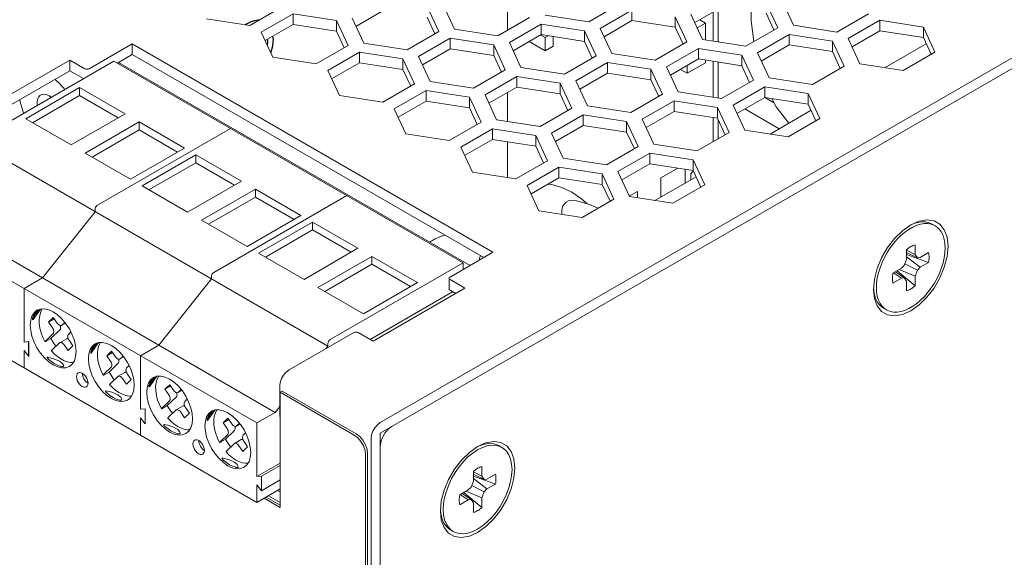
# Model space of a CAD drawing. Header units: millimetres. Extents: x 39 to 399, y 18 to 448.
# Tile 22 of 26: x 268 to 329, y 356 to 389. Entities that reach past the tile are written whole.
import ezdxf

# ---------------------------------------------------------------- set-up
doc = ezdxf.new("R2010")
doc.units = ezdxf.units.MM
doc.header["$LTSCALE"] = 2
doc.layers.get('0').update_dxf_attribs({"lineweight": 9})
doc.layers.add('02___PRT_ALL_AXES', color=7, linetype='Continuous')

msp = doc.modelspace()

# ---------------------------------------------------------------- linework, layer by layer
at = {"color": 3, "linetype": 'Continuous'}
for p, q in [((290.051, 364.401), (376.53, 414.329)), ((292.953, 390.081), (293.67, 388.535)), ((294.636, 388.685), (293.919, 390.23)), ((297.899, 390.396), (297.899, 388.609)), ((304.875, 390.269), (302.915, 389.137)), ((313.861, 390.313), (314.578, 388.767)), ((315.544, 388.917), (314.827, 390.462)), ((283.966, 390.036), (282.007, 388.905)), ((282.714, 388.497), (284.674, 389.628)), ((284.674, 389.628), (287.35, 389.214)), ((302.915, 389.137), (300.238, 389.551)), ((303.622, 388.729), (305.582, 389.86)), ((309.942, 388.05), (309.225, 389.596)), ((310.897, 387.903), (310.897, 389.908)), ((320.181, 389.634), (318.221, 388.503)), ((282.007, 388.905), (279.33, 389.319)), ((287.35, 389.214), (288.068, 387.669)), ((289.034, 387.818), (288.316, 389.363)), ((299.272, 389.402), (297.313, 388.271)), ((298.02, 387.862), (299.979, 388.994)), ((299.979, 388.994), (302.656, 388.58)), ((308.259, 389.446), (308.976, 387.901)), ((318.221, 388.503), (315.544, 388.917)), ((318.928, 388.095), (320.888, 389.226)), ((320.888, 389.226), (323.565, 388.812)), ((283.431, 386.951), (282.714, 388.497)), ((293.67, 388.535), (291.71, 387.404)), ((297.313, 388.271), (294.636, 388.685)), ((302.656, 388.58), (303.374, 387.034)), ((304.34, 387.184), (303.622, 388.729)), ((314.578, 388.767), (312.619, 387.636)), ((313.326, 387.228), (315.285, 388.359)), ((315.285, 388.359), (317.962, 387.945)), ((323.565, 388.812), (324.282, 387.266)), ((272.097, 386.237), (274.749, 387.768)), ((297.009, 374.917), (274.749, 387.768)), ((288.068, 387.669), (286.108, 386.537)), ((291.71, 387.404), (289.034, 387.818)), ((292.418, 386.996), (294.377, 388.127)), ((294.377, 388.127), (297.054, 387.713)), ((297.054, 387.713), (297.771, 386.167)), ((298.737, 386.317), (298.02, 387.862)), ((308.976, 387.901), (307.016, 386.769)), ((312.619, 387.636), (309.942, 388.05)), ((317.962, 387.945), (318.68, 386.4)), ((319.646, 386.549), (318.928, 388.095)), ((286.815, 386.129), (288.775, 387.26)), ((288.775, 387.26), (291.452, 386.846)), ((303.374, 387.034), (301.414, 385.903)), ((307.016, 386.769), (304.34, 387.184)), ((307.724, 386.361), (309.683, 387.493)), ((309.683, 387.493), (312.36, 387.078)), ((312.36, 387.078), (313.077, 385.533)), ((314.043, 385.682), (313.326, 387.228)), ((324.282, 387.266), (322.322, 386.135)), ((265.238, 383.502), (270.895, 386.768)), ((270.895, 386.768), (271.814, 386.237)), ((286.108, 386.537), (283.431, 386.951)), ((291.452, 386.846), (292.169, 385.301)), ((293.135, 385.45), (292.418, 386.996)), ((302.121, 385.494), (304.081, 386.626)), ((304.081, 386.626), (306.758, 386.212)), ((310.897, 384.436), (310.897, 386.652)), ((322.322, 386.135), (319.646, 386.549)), ((287.532, 384.583), (286.815, 386.129)), ((297.771, 386.167), (295.812, 385.036)), ((301.414, 385.903), (298.737, 386.317)), ((306.758, 386.212), (307.475, 384.666)), ((308.441, 384.816), (307.724, 386.361)), ((318.68, 386.4), (316.72, 385.268)), ((292.169, 385.301), (290.209, 384.169)), ((295.812, 385.036), (293.135, 385.45)), ((296.519, 384.628), (298.478, 385.759)), ((298.478, 385.759), (301.155, 385.345)), ((301.155, 385.345), (301.872, 383.8)), ((302.838, 383.949), (302.121, 385.494)), ((313.077, 385.533), (311.118, 384.402)), ((316.72, 385.268), (314.043, 385.682)), ((290.916, 383.761), (292.876, 384.892)), ((292.876, 384.892), (295.553, 384.478)), ((297.236, 383.082), (296.519, 384.628)), ((297.899, 384.772), (297.899, 382.98)), ((307.475, 384.666), (305.515, 383.535)), ((311.118, 384.402), (308.441, 384.816)), ((311.825, 383.993), (313.784, 385.125)), ((313.784, 385.125), (316.461, 384.711)), ((316.461, 384.711), (317.178, 383.165)), ((290.209, 384.169), (287.532, 384.583)), ((295.553, 384.478), (296.27, 382.933)), ((306.222, 383.127), (308.182, 384.258)), ((308.182, 384.258), (310.859, 383.844)), ((312.542, 382.448), (311.825, 383.993)), ((291.634, 382.216), (290.916, 383.761)), ((301.872, 383.8), (299.913, 382.668)), ((300.62, 382.26), (302.58, 383.391)), ((302.58, 383.391), (305.256, 382.977)), ((305.515, 383.535), (302.838, 383.949)), ((310.859, 383.844), (311.576, 382.298)), ((296.27, 382.933), (294.311, 381.802)), ((299.913, 382.668), (297.236, 383.082)), ((305.256, 382.977), (305.974, 381.432)), ((306.94, 381.581), (306.222, 383.127)), ((310.897, 381.906), (310.897, 383.109)), ((317.178, 383.165), (315.219, 382.034)), ((294.311, 381.802), (291.634, 382.216)), ((295.018, 381.393), (296.977, 382.525)), ((296.977, 382.525), (299.654, 382.111)), ((301.337, 380.715), (300.62, 382.26)), ((311.576, 382.298), (309.617, 381.167)), ((315.219, 382.034), (312.542, 382.448)), ((297.899, 381.729), (297.899, 379.513)), ((299.654, 382.111), (300.371, 380.565)), ((309.617, 381.167), (306.94, 381.581)), ((295.735, 379.848), (295.018, 381.393)), ((305.974, 381.432), (304.014, 380.3)), ((304.721, 379.892), (306.681, 381.024)), ((306.681, 381.024), (309.358, 380.609)), ((300.371, 380.565), (298.412, 379.434)), ((304.014, 380.3), (301.337, 380.715)), ((309.358, 380.609), (310.075, 379.064)), ((298.412, 379.434), (295.735, 379.848)), ((299.119, 379.026), (301.078, 380.157)), ((301.078, 380.157), (303.755, 379.743)), ((303.755, 379.743), (304.473, 378.197)), ((305.439, 378.347), (304.721, 379.892)), ((299.836, 377.48), (299.119, 379.026)), ((310.075, 379.064), (308.115, 377.933)), ((304.473, 378.197), (302.513, 377.066)), ((308.115, 377.933), (305.439, 378.347)), ((302.513, 377.066), (299.836, 377.48)), ((297.009, 374.917), (294.357, 373.386)), ((294.357, 373.223), (295.276, 372.692)), ((295.276, 372.692), (289.62, 369.426)), ((284.422, 367.65), (288.417, 369.957)), ((289.62, 369.426), (288.7, 369.957)), ((283.857, 366.67), (283.857, 364.791)), ((283.874, 364.781), (283.857, 364.791)), ((289.485, 281.934), (289.485, 363.421)), ((283.874, 359.474), (283.149, 359.892))]:
    msp.add_line(p, q, dxfattribs=at)
at = {"color": 7, "linetype": 'Continuous'}
for p, q in [((290.051, 363.747), (377.095, 414.002)), ((309.464, 389.081), (311.184, 390.074)), ((284.674, 389.628), (284.674, 388.975)), ((288.555, 388.848), (290.276, 389.842)), ((305.582, 389.86), (305.582, 389.207)), ((310.593, 387.95), (310.593, 389.732)), ((312.939, 389.19), (312.939, 389.802)), ((313.861, 389.66), (314.339, 388.629)), ((282.953, 387.982), (284.674, 388.975)), ((284.674, 388.975), (287.35, 388.561)), ((287.35, 389.214), (287.35, 388.561)), ((292.953, 389.427), (293.431, 388.397)), ((299.979, 388.994), (299.979, 388.34)), ((303.861, 388.214), (305.582, 389.207)), ((305.582, 389.207), (308.259, 388.793)), ((308.259, 389.446), (308.259, 388.793)), ((310.132, 389.058), (309.613, 388.758)), ((309.778, 389.262), (310.132, 389.058)), ((310.132, 389.058), (310.132, 388.021)), ((313.106, 387.917), (312.939, 389.19)), ((320.888, 389.226), (320.888, 388.573)), ((287.35, 388.561), (287.829, 387.53)), ((298.259, 387.347), (299.979, 388.34)), ((300.233, 388.164), (299.966, 388.318)), ((299.979, 388.34), (302.656, 387.926)), ((300.233, 388.164), (300.421, 388.272)), ((302.656, 388.58), (302.656, 387.926)), ((308.259, 388.793), (308.737, 387.763)), ((315.285, 388.359), (315.285, 387.706)), ((319.167, 387.579), (320.888, 388.573)), ((320.888, 388.573), (323.565, 388.159)), ((323.565, 388.812), (323.565, 388.159)), ((274.749, 387.768), (274.749, 387.115)), ((294.377, 388.127), (294.377, 387.474)), ((297.054, 387.713), (297.054, 387.06)), ((300.233, 387.347), (299.246, 387.917)), ((300.233, 387.347), (300.233, 388.164)), ((300.728, 388.225), (300.728, 387.633)), ((302.656, 387.926), (303.135, 386.896)), ((313.565, 386.713), (315.285, 387.706)), ((315.285, 387.706), (317.962, 387.292)), ((317.962, 387.945), (317.962, 387.292)), ((321.207, 386.308), (323.744, 387.772)), ((323.565, 388.159), (324.043, 387.128)), ((274.749, 387.115), (273.829, 386.584)), ((296.443, 374.59), (274.749, 387.115)), ((288.775, 387.26), (288.775, 386.607)), ((292.657, 386.48), (294.377, 387.474)), ((294.377, 387.474), (297.054, 387.06)), ((297.054, 387.06), (297.532, 386.029)), ((300.728, 387.633), (300.233, 387.347)), ((309.683, 387.493), (309.683, 386.839)), ((312.36, 387.078), (312.36, 386.425)), ((317.962, 387.292), (318.44, 386.262)), ((273.618, 386.706), (265.415, 381.97)), ((270.895, 386.768), (270.895, 386.115)), ((295.17, 374.264), (273.618, 386.707)), ((273.618, 386.706), (295.17, 374.263)), ((273.9, 386.625), (295.594, 374.1)), ((287.054, 385.614), (288.775, 386.607)), ((288.775, 386.607), (291.452, 386.193)), ((291.452, 386.846), (291.452, 386.193)), ((304.081, 386.626), (304.081, 385.973)), ((307.963, 385.846), (309.683, 386.839)), ((310.132, 386.608), (309.001, 385.955)), ((309.001, 386.446), (309.001, 385.955)), ((309.683, 386.839), (312.36, 386.425)), ((310.132, 386.77), (310.132, 386.608)), ((310.593, 384.483), (310.593, 386.699)), ((312.36, 386.425), (312.838, 385.395)), ((265.804, 383.176), (270.895, 386.115)), ((270.895, 386.115), (271.745, 385.625)), ((291.452, 386.193), (291.93, 385.163)), ((302.36, 384.979), (304.081, 385.973)), ((304.081, 385.973), (306.758, 385.559)), ((306.758, 386.212), (306.758, 385.559)), ((309.001, 385.955), (308.576, 386.2)), ((298.478, 385.759), (298.478, 385.106)), ((301.155, 385.345), (301.155, 384.692)), ((306.758, 385.559), (307.236, 384.528)), ((268.173, 383.154), (271.496, 385.073)), ((271.496, 385.073), (271.496, 384.583)), ((271.496, 385.073), (274.303, 383.452)), ((292.876, 384.892), (292.876, 384.239)), ((296.758, 384.113), (298.478, 385.106)), ((298.478, 385.106), (301.155, 384.692)), ((301.155, 384.692), (301.633, 383.662)), ((313.784, 385.125), (313.784, 384.472)), ((316.461, 384.711), (316.461, 384.057)), ((268.597, 382.909), (271.496, 384.583)), ((273.879, 383.207), (271.496, 384.583)), ((291.156, 383.246), (292.876, 384.239)), ((292.876, 384.239), (295.553, 383.825)), ((295.553, 384.478), (295.553, 383.825)), ((308.182, 384.258), (308.182, 383.605)), ((312.064, 383.478), (313.784, 384.472)), ((314.284, 384.18), (313.783, 384.469)), ((313.784, 384.472), (316.461, 384.057)), ((314.481, 383.878), (314.219, 384.404)), ((314.355, 384.131), (314.281, 384.174)), ((316.461, 384.057), (316.939, 383.027)), ((274.303, 383.452), (270.98, 381.533)), ((295.553, 383.825), (296.031, 382.795)), ((302.58, 383.391), (302.58, 382.738)), ((306.461, 382.612), (308.182, 383.605)), ((308.182, 383.605), (310.859, 383.191)), ((310.859, 383.844), (310.859, 383.191)), ((314.662, 382.529), (312.54, 383.753)), ((314.104, 382.206), (316.641, 383.671)), ((315.268, 382.879), (314.481, 383.878)), ((270.98, 381.533), (268.173, 383.154)), ((271.843, 381.035), (275.166, 382.954)), ((275.166, 382.464), (275.166, 382.954)), ((275.166, 382.954), (277.973, 381.333)), ((305.256, 382.977), (305.256, 382.324)), ((310.593, 381.731), (310.593, 383.232)), ((310.859, 383.191), (311.337, 382.16)), ((275.166, 382.464), (272.267, 380.79)), ((280.802, 382.558), (272.599, 377.823)), ((277.549, 381.088), (275.166, 382.464)), ((296.977, 382.525), (296.977, 381.871)), ((300.024, 382.732), (299.968, 382.764)), ((300.859, 381.745), (302.58, 382.738)), ((302.58, 382.738), (305.256, 382.324)), ((305.256, 382.324), (305.735, 381.294)), ((286.826, 369.119), (265.274, 381.562)), ((295.257, 380.878), (296.977, 381.871)), ((296.977, 381.871), (299.654, 381.457)), ((299.654, 382.111), (299.654, 381.457)), ((274.65, 379.415), (271.843, 381.035)), ((277.973, 381.333), (274.65, 379.415)), ((299.654, 381.457), (300.132, 380.427)), ((306.681, 381.024), (306.681, 380.37)), ((275.357, 379.006), (278.68, 380.925)), ((275.781, 378.761), (278.68, 380.435)), ((278.68, 380.925), (278.68, 380.435)), ((278.68, 380.925), (281.488, 379.304)), ((281.063, 379.06), (278.68, 380.435)), ((304.96, 379.377), (306.681, 380.37)), ((306.681, 380.37), (309.358, 379.956)), ((309.358, 380.609), (309.358, 379.956)), ((301.078, 380.157), (301.078, 379.504)), ((303.755, 379.743), (303.755, 379.09)), ((309.358, 379.956), (309.836, 378.926)), ((281.488, 379.304), (278.164, 377.386)), ((299.358, 378.51), (301.078, 379.504)), ((301.078, 379.504), (303.755, 379.09)), ((307, 378.105), (309.537, 379.57)), ((278.164, 377.386), (275.357, 379.006)), ((279.027, 376.888), (282.35, 378.806)), ((282.35, 378.317), (282.35, 378.806)), ((282.35, 378.806), (285.158, 377.186)), ((303.755, 379.09), (304.234, 378.059)), ((282.35, 378.317), (279.451, 376.643)), ((287.986, 378.41), (279.784, 373.675)), ((284.733, 376.941), (282.35, 378.317)), ((283.574, 365.036), (262.021, 377.48)), ((272.458, 377.414), (269.205, 373.332)), ((272.465, 377.632), (272.458, 377.578)), ((272.458, 377.578), (272.458, 377.414)), ((272.485, 377.689), (272.465, 377.632)), ((272.485, 377.689), (272.516, 377.743)), ((272.556, 377.789), (272.516, 377.743)), ((272.599, 377.823), (272.556, 377.789)), ((260.89, 376.826), (282.442, 364.383)), ((281.834, 375.267), (279.027, 376.888)), ((285.158, 377.186), (281.834, 375.267)), ((282.541, 374.859), (285.865, 376.777)), ((285.865, 376.777), (285.865, 376.288)), ((285.865, 376.777), (288.672, 375.157)), ((282.966, 374.614), (285.865, 376.288)), ((288.248, 374.912), (285.865, 376.288)), ((324.113, 376.653), (324.29, 376.551)), ((324.29, 376.551), (324.246, 376.575)), ((288.672, 375.157), (285.349, 373.238)), ((322.528, 374.469), (322.528, 375.073)), ((323.051, 374.771), (322.528, 375.039)), ((323.195, 374.566), (322.528, 374.889)), ((323.051, 375.375), (323.051, 374.771)), ((323.367, 374.589), (323.89, 374.891)), ((285.349, 373.238), (282.541, 374.859)), ((286.211, 372.74), (289.535, 374.659)), ((289.535, 374.169), (289.535, 374.659)), ((289.535, 374.659), (292.342, 373.038)), ((322.384, 374.098), (322.528, 374.469)), ((323.89, 374.287), (322.528, 374.776)), ((323.367, 373.985), (322.528, 374.626)), ((323.051, 374.771), (323.195, 374.566)), ((323.195, 374.566), (323.367, 374.589)), ((323.89, 374.287), (323.367, 373.985)), ((279.784, 373.675), (279.74, 373.641)), ((289.535, 374.169), (286.636, 372.495)), ((295.17, 374.263), (286.968, 369.527)), ((291.918, 372.793), (289.535, 374.169)), ((295.17, 374.263), (295.17, 374.264)), ((295.17, 374.263), (295.17, 373.855)), ((321.689, 373.62), (322.212, 373.922)), ((322.384, 373.34), (321.845, 373.71)), ((323.051, 372.833), (321.947, 373.769)), ((323.051, 373.438), (322.076, 373.843)), ((322.212, 373.922), (322.384, 374.098)), ((323.195, 373.808), (322.424, 374.2)), ((323.195, 373.808), (323.051, 373.438)), ((323.367, 373.985), (323.195, 373.808)), ((269.205, 373.332), (268.074, 372.679)), ((279.642, 373.267), (276.39, 369.184)), ((279.649, 373.484), (279.642, 373.43)), ((279.642, 373.43), (279.642, 373.267)), ((279.669, 373.542), (279.649, 373.484)), ((279.669, 373.542), (279.7, 373.596)), ((279.74, 373.641), (279.7, 373.596)), ((294.299, 372.651), (294.299, 373.304)), ((322.212, 373.318), (321.689, 373.016)), ((322.212, 373.318), (321.719, 373.637)), ((322.384, 373.34), (322.212, 373.318)), ((322.528, 373.135), (322.384, 373.34)), ((322.528, 372.531), (322.528, 373.135)), ((323.051, 373.438), (323.051, 372.833)), ((268.074, 372.679), (268.074, 369.371)), ((289.018, 371.119), (286.211, 372.74)), ((292.342, 373.038), (289.018, 371.119)), ((294.521, 372.475), (289.43, 369.535)), ((294.357, 372.569), (294.711, 372.365)), ((320.506, 372.554), (320.502, 372.627)), ((282.442, 359.484), (260.89, 371.927)), ((268.604, 370.848), (268.97, 371.37)), ((268.629, 370.768), (269.082, 371.411)), ((268.87, 371.332), (269.081, 371.411)), ((321.113, 371.457), (321.29, 371.355)), ((321.29, 371.355), (321.165, 371.441)), ((269.581, 370.606), (269.878, 370.891)), ((269.581, 370.606), (269.934, 370.81)), ((269.878, 370.891), (270.118, 370.544)), ((269.821, 370.258), (269.581, 370.606)), ((269.727, 369.599), (270.287, 370.136)), ((270.396, 370.406), (270.627, 370.539)), ((270.396, 370.406), (270.415, 370.421)), ((270.415, 370.421), (270.588, 370.586)), ((269.389, 369.437), (269.863, 369.891)), ((269.727, 369.599), (269.444, 369.435)), ((270.278, 369.334), (270.703, 369.579)), ((270.962, 369.994), (270.811, 369.849)), ((270.853, 369.482), (271.093, 369.135)), ((268.074, 369.371), (268.371, 369.398)), ((268.074, 368.85), (268.074, 367.78)), ((268.371, 368.48), (268.074, 368.85)), ((268.357, 368.498), (268.357, 369.396)), ((268.371, 368.48), (268.371, 369.398)), ((270.259, 369.319), (269.785, 368.865)), ((270.278, 369.334), (270.259, 369.319)), ((270.796, 368.849), (270.556, 369.196)), ((271.093, 369.135), (270.796, 368.849)), ((272.196, 368.774), (272.563, 369.296)), ((272.221, 368.694), (272.674, 369.337)), ((272.462, 369.259), (272.673, 369.337)), ((273.173, 368.532), (273.47, 368.817)), ((273.47, 368.817), (273.71, 368.47)), ((276.39, 369.184), (275.258, 368.531)), ((286.826, 369.119), (286.707, 368.969)), ((286.826, 369.119), (286.826, 369.282)), ((268.357, 368.498), (268.371, 368.506)), ((273.173, 368.532), (273.526, 368.736)), ((273.413, 368.185), (273.173, 368.532)), ((273.988, 368.332), (274.219, 368.465)), ((273.988, 368.332), (274.007, 368.347)), ((274.007, 368.347), (274.18, 368.512)), ((275.258, 368.531), (275.258, 365.223)), ((272.981, 367.363), (273.455, 367.817)), ((273.319, 367.525), (273.879, 368.062)), ((274.555, 367.92), (274.403, 367.775)), ((273.319, 367.525), (273.036, 367.361)), ((273.851, 367.245), (273.377, 366.791)), ((273.871, 367.26), (273.851, 367.245)), ((273.87, 367.26), (274.295, 367.505)), ((274.388, 366.775), (274.148, 367.123)), ((274.686, 367.061), (274.388, 366.775)), ((274.445, 367.408), (274.686, 367.061)), ((275.788, 366.7), (276.155, 367.222)), ((275.814, 366.62), (276.266, 367.263)), ((276.054, 367.185), (276.265, 367.263)), ((276.765, 366.458), (277.062, 366.743)), ((276.765, 366.458), (277.118, 366.662)), ((277.005, 366.111), (276.765, 366.458)), ((277.062, 366.743), (277.303, 366.396)), ((277.58, 366.258), (277.811, 366.392)), ((277.6, 366.273), (277.772, 366.438)), ((276.911, 365.451), (277.472, 365.988)), ((277.58, 366.258), (277.6, 366.273)), ((278.147, 365.847), (277.995, 365.701)), ((283.998, 366.344), (283.874, 366.272)), ((283.874, 366.272), (283.874, 359.168)), ((288.442, 363.635), (283.874, 366.272)), ((288.566, 363.706), (283.998, 366.344)), ((275.258, 365.223), (275.555, 365.25)), ((275.541, 364.35), (275.541, 365.249)), ((275.555, 364.333), (275.555, 365.25)), ((276.573, 365.289), (277.047, 365.743)), ((276.911, 365.451), (276.628, 365.288)), ((277.443, 365.172), (276.969, 364.717)), ((277.463, 365.186), (277.443, 365.172)), ((277.463, 365.186), (277.887, 365.431)), ((278.037, 365.334), (278.278, 364.987)), ((279.406, 364.546), (279.858, 365.19)), ((279.646, 365.111), (279.857, 365.19)), ((283.857, 365.391), (283.574, 365.036)), ((275.258, 364.702), (275.258, 363.632)), ((275.555, 364.333), (275.258, 364.702)), ((277.98, 364.702), (277.74, 365.049)), ((278.278, 364.987), (277.98, 364.702)), ((279.38, 364.626), (279.747, 365.148)), ((280.357, 364.384), (280.654, 364.669)), ((280.357, 364.384), (280.711, 364.588)), ((280.654, 364.669), (280.895, 364.322)), ((283.574, 365.036), (282.442, 364.383)), ((275.541, 364.35), (275.555, 364.358)), ((280.597, 364.037), (280.357, 364.384)), ((281.172, 364.185), (281.403, 364.318)), ((281.172, 364.184), (281.192, 364.199)), ((281.192, 364.199), (281.364, 364.364)), ((282.442, 364.383), (282.442, 361.076)), ((280.165, 363.215), (280.639, 363.67)), ((280.503, 363.377), (280.22, 363.214)), ((280.503, 363.377), (281.064, 363.914)), ((281.055, 363.112), (281.479, 363.357)), ((281.739, 363.773), (281.587, 363.627)), ((288.661, 363.469), (288.442, 363.635)), ((290.051, 282.26), (290.051, 363.747)), ((281.035, 363.098), (280.561, 362.643)), ((281.055, 363.113), (281.035, 363.098)), ((281.572, 362.628), (281.332, 362.975)), ((281.87, 362.913), (281.572, 362.628)), ((281.63, 363.26), (281.87, 362.913)), ((297.384, 362.977), (297.561, 362.875)), ((297.561, 362.875), (297.45, 362.93)), ((289.149, 362.41), (289.115, 362.683)), ((289.149, 283.046), (289.149, 362.41)), ((289.273, 283.118), (289.273, 362.482)), ((282.442, 361.076), (283.874, 361.902)), ((282.725, 361.101), (283.874, 361.764)), ((296.323, 361.699), (296.323, 361.095)), ((282.725, 361.101), (282.442, 361.076)), ((282.725, 360.203), (282.725, 361.101)), ((295.8, 360.793), (295.8, 361.397)), ((296.323, 361.095), (295.8, 361.363)), ((296.467, 360.89), (295.8, 361.213)), ((297.162, 360.61), (295.8, 361.099)), ((296.639, 360.308), (295.8, 360.95)), ((296.323, 361.095), (296.467, 360.89)), ((296.467, 360.89), (296.639, 360.913)), ((296.639, 360.913), (297.162, 361.215)), ((282.442, 360.554), (282.442, 359.484)), ((282.442, 360.554), (282.725, 360.203)), ((283.874, 360.311), (282.442, 359.484)), ((282.725, 360.203), (283.874, 360.866)), ((295.484, 360.246), (295.656, 360.422)), ((295.656, 360.422), (295.8, 360.793)), ((296.467, 360.132), (295.695, 360.524)), ((296.639, 360.308), (296.467, 360.132)), ((297.162, 360.61), (296.639, 360.308)), ((283.874, 359.168), (282.884, 359.739)), ((283.874, 359.311), (283.008, 359.811)), ((283.715, 360.219), (283.874, 360.127)), ((294.961, 359.944), (295.484, 360.246)), ((295.484, 359.642), (294.99, 359.961)), ((295.656, 359.664), (295.117, 360.034)), ((296.323, 359.157), (295.218, 360.093)), ((296.323, 359.761), (295.348, 360.167)), ((296.467, 360.132), (296.323, 359.761)), ((296.323, 359.761), (296.323, 359.157)), ((295.484, 359.642), (294.961, 359.34)), ((295.656, 359.664), (295.484, 359.642)), ((295.8, 359.459), (295.656, 359.664)), ((295.8, 358.855), (295.8, 359.459)), ((294.385, 357.781), (294.561, 357.679)), ((294.561, 357.679), (294.458, 357.747))]:
    msp.add_line(p, q, dxfattribs=at)
at = {"color": 9, "linetype": 'Continuous'}
for p, q in [((307.375, 379.505), (308.41, 380.103)), ((308.86, 380.033), (308.86, 379.179)), ((309.213, 379.75), (309.29, 379.862)), ((309.213, 379.409), (309.213, 379.75)), ((309.29, 379.862), (309.382, 379.915)), ((307.375, 378.321), (307.375, 379.505)), ((309.243, 379.4), (309.213, 379.409)), ((305.421, 378.377), (305.925, 378.668)), ((305.925, 378.668), (305.925, 378.271))]:
    msp.add_line(p, q, dxfattribs=at)
at = {"color": 3, "linetype": 'Continuous'}
for points in [[(271.814, 386.237), (271.879, 386.212), (271.956, 386.204), (272.032, 386.212), (272.097, 386.237)], [(294.357, 373.386), (294.314, 373.348), (294.299, 373.304)], [(294.299, 373.304), (294.314, 373.26), (294.357, 373.223)], [(288.7, 369.957), (288.635, 369.982), (288.559, 369.991), (288.482, 369.982), (288.417, 369.957)], [(284.422, 367.65), (284.247, 367.517), (284.09, 367.333), (283.965, 367.117), (283.884, 366.888), (283.857, 366.67)], [(290.051, 364.401), (289.876, 364.268), (289.718, 364.084), (289.593, 363.867), (289.513, 363.639), (289.485, 363.421)]]:
    msp.add_lwpolyline(points, dxfattribs=at)
at = {"color": 7, "linetype": 'Continuous'}
for points in [[(270.584, 384.955), (270.49, 385.072), (270.393, 385.185), (270.292, 385.293), (270.19, 385.395), (270.085, 385.491), (269.975, 385.584)], [(269.615, 384.568), (269.456, 384.64), (269.302, 384.668), (269.162, 384.651), (269.045, 384.588), (268.955, 384.483), (268.897, 384.341), (268.873, 384.169), (268.886, 383.974)], [(267.812, 384.335), (267.837, 384.198), (267.868, 384.06), (267.905, 383.92), (267.948, 383.779), (267.996, 383.639), (268.053, 383.493)], [(269.752, 384.474), (269.731, 384.49), (269.708, 384.507), (269.685, 384.523), (269.662, 384.539), (269.639, 384.554), (269.615, 384.568)], [(301.871, 378.613), (301.256, 378.91), (300.649, 379.092), (300.419, 379.123)], [(302.802, 377.914), (302.463, 378.213), (301.871, 378.613)], [(302.132, 378.094), (301.99, 378.118), (301.823, 378.116), (301.668, 378.079), (301.532, 378.01), (301.416, 377.909), (301.327, 377.781), (301.271, 377.633), (301.25, 377.476)], [(302.337, 378.047), (302.257, 378.065), (302.16, 378.087), (302.132, 378.094)], [(303.506, 377.639), (302.975, 377.865), (302.337, 378.047)], [(301.25, 377.476), (301.252, 377.399), (301.261, 377.322), (301.276, 377.257)], [(322.79, 376.607), (323.301, 376.836), (323.787, 376.92), (324.223, 376.855), (324.587, 376.645), (324.86, 376.3), (325.03, 375.837), (325.088, 375.28)], [(324.113, 376.653), (324.069, 376.677), (323.88, 376.751), (323.674, 376.789), (323.453, 376.79), (323.221, 376.753), (322.981, 376.68), (322.794, 376.597)], [(320.492, 372.626), (320.549, 373.25), (320.719, 373.909), (320.993, 374.57), (321.357, 375.201), (321.793, 375.768), (322.278, 376.245), (322.79, 376.607)], [(322.913, 376.47), (322.666, 376.327), (322.421, 376.153), (322.181, 375.949), (321.95, 375.717), (321.729, 375.462), (321.523, 375.187), (321.334, 374.895), (321.165, 374.59), (321.017, 374.276), (320.894, 373.958), (320.796, 373.64), (320.726, 373.326), (320.683, 373.021), (320.668, 372.729)], [(324.246, 376.575), (324.057, 376.649), (323.85, 376.687), (323.63, 376.688), (323.398, 376.651), (323.158, 376.578), (322.913, 376.47)], [(324.911, 375.178), (324.897, 375.454), (324.854, 375.71), (324.783, 375.942), (324.685, 376.147), (324.562, 376.323), (324.415, 376.466), (324.29, 376.551)], [(294.05, 375.972), (293.93, 375.947), (293.439, 375.752), (293.099, 375.541)], [(325.088, 375.28), (325.03, 374.656), (324.86, 373.997), (324.587, 373.336), (324.223, 372.706), (323.787, 372.138), (323.301, 371.661), (322.79, 371.3), (322.278, 371.071), (321.793, 370.987), (321.357, 371.051), (320.993, 371.261), (320.719, 371.607), (320.549, 372.069), (320.492, 372.626)], [(324.911, 375.178), (324.897, 374.885), (324.854, 374.58), (324.783, 374.266), (324.685, 373.948), (324.562, 373.63), (324.415, 373.317), (324.246, 373.012), (324.057, 372.72), (323.85, 372.444), (323.63, 372.189), (323.398, 371.958), (323.158, 371.754), (322.913, 371.579), (322.666, 371.437), (322.421, 371.328), (322.181, 371.255), (321.95, 371.219), (321.729, 371.22), (321.523, 371.257), (321.334, 371.331), (321.29, 371.355)], [(322.528, 375.073), (322.593, 375.126), (322.658, 375.175), (322.724, 375.219), (322.79, 375.26), (322.856, 375.296), (322.922, 375.327), (322.987, 375.353), (323.051, 375.375)], [(323.89, 374.891), (323.904, 374.824), (323.913, 374.754), (323.919, 374.682), (323.921, 374.606), (323.919, 374.529), (323.913, 374.45), (323.904, 374.369), (323.89, 374.287)], [(296.25, 374.702), (296.24, 374.688), (296.184, 374.54), (296.169, 374.432)], [(321.689, 373.016), (321.676, 373.083), (321.666, 373.152), (321.66, 373.225), (321.658, 373.3), (321.66, 373.377), (321.666, 373.457), (321.676, 373.538), (321.689, 373.62)], [(294.357, 372.569), (294.314, 372.607), (294.299, 372.651)], [(321.113, 371.457), (320.988, 371.543), (320.841, 371.686), (320.717, 371.862), (320.62, 372.067), (320.549, 372.299), (320.506, 372.554)], [(321.165, 371.441), (321.017, 371.584), (320.894, 371.759), (320.796, 371.965), (320.726, 372.197), (320.683, 372.452), (320.668, 372.729)], [(323.051, 372.833), (322.987, 372.781), (322.922, 372.732), (322.856, 372.687), (322.79, 372.647), (322.724, 372.611), (322.658, 372.58), (322.593, 372.553), (322.528, 372.531)], [(269.87, 367.967), (269.594, 368.158), (269.328, 368.405), (269.084, 368.697), (268.871, 369.022), (268.694, 369.372), (268.563, 369.73), (268.483, 370.083), (268.456, 370.417), (268.483, 370.719), (268.563, 370.978), (268.693, 371.185), (268.87, 371.332)], [(268.924, 371.353), (268.823, 371.272), (268.691, 371.085), (268.604, 370.848)], [(269.365, 369.404), (269.238, 369.664), (269.131, 369.945), (269.056, 370.227), (269.014, 370.503), (269.007, 370.769), (269.037, 371.016), (269.103, 371.236), (269.199, 371.416)], [(269.081, 371.411), (269.326, 371.422), (269.593, 371.362), (269.87, 371.233)], [(269.87, 371.233), (270.146, 371.043), (270.412, 370.796), (270.656, 370.504), (270.869, 370.179), (271.046, 369.829), (271.177, 369.47), (271.257, 369.117), (271.284, 368.784), (271.257, 368.482), (271.177, 368.223), (271.047, 368.016), (270.87, 367.868)], [(268.604, 370.848), (268.6, 370.83), (268.597, 370.814), (268.596, 370.799), (268.595, 370.786), (268.596, 370.774), (268.598, 370.764), (268.602, 370.757), (268.607, 370.752), (268.616, 370.754)], [(268.616, 370.754), (268.621, 370.758), (268.625, 370.763), (268.629, 370.768)], [(269.863, 369.891), (269.887, 369.925), (269.902, 369.969), (269.906, 370.021), (269.899, 370.079), (269.882, 370.14), (269.856, 370.201), (269.821, 370.258)], [(270.118, 370.544), (270.159, 370.492), (270.205, 370.449), (270.252, 370.417), (270.299, 370.398), (270.343, 370.392), (270.383, 370.4), (270.396, 370.406)], [(270.301, 370.398), (270.306, 370.385), (270.323, 370.324), (270.33, 370.266), (270.326, 370.214), (270.312, 370.17), (270.287, 370.136)], [(269.365, 369.404), (269.365, 369.406), (269.371, 369.418), (269.389, 369.437)], [(269.444, 369.435), (269.411, 369.417), (269.385, 369.406), (269.37, 369.402), (269.365, 369.404)], [(269.727, 369.599), (269.847, 369.397), (269.979, 369.206), (270.049, 369.118)], [(270.703, 369.579), (270.716, 369.585), (270.755, 369.593), (270.798, 369.587)], [(270.811, 369.849), (270.787, 369.815), (270.772, 369.771), (270.769, 369.719), (270.775, 369.661), (270.792, 369.6), (270.818, 369.54), (270.853, 369.482)], [(286.968, 369.527), (286.924, 369.494), (286.885, 369.448), (286.853, 369.394), (286.833, 369.337), (286.826, 369.282)], [(269.785, 368.865), (269.767, 368.846), (269.76, 368.834), (269.761, 368.831)], [(271.109, 368.114), (270.958, 368.113), (270.756, 368.149), (270.547, 368.223), (270.337, 368.333), (270.133, 368.476), (269.937, 368.646), (269.761, 368.831)], [(270.556, 369.196), (270.515, 369.248), (270.469, 369.291), (270.422, 369.323), (270.375, 369.342), (270.331, 369.348), (270.292, 369.34), (270.278, 369.334)], [(273.462, 365.894), (273.186, 366.084), (272.921, 366.331), (272.676, 366.623), (272.463, 366.948), (272.286, 367.298), (272.155, 367.657), (272.075, 368.01), (272.048, 368.343), (272.075, 368.645), (272.155, 368.904), (272.285, 369.111), (272.462, 369.259)], [(272.516, 369.279), (272.415, 369.198), (272.283, 369.011), (272.196, 368.774)], [(272.957, 367.33), (272.83, 367.59), (272.724, 367.871), (272.648, 368.153), (272.606, 368.43), (272.6, 368.695), (272.63, 368.942), (272.695, 369.162), (272.791, 369.342)], [(272.673, 369.337), (272.918, 369.348), (273.185, 369.288), (273.462, 369.16)], [(273.462, 369.16), (273.738, 368.969), (274.004, 368.722), (274.248, 368.43), (274.461, 368.105), (274.638, 367.755), (274.769, 367.397), (274.849, 367.044), (274.876, 366.71), (274.849, 366.408), (274.769, 366.149), (274.639, 365.942), (274.462, 365.795)], [(269.514, 368.441), (269.508, 368.432), (269.508, 368.421), (269.512, 368.408), (269.519, 368.394), (269.529, 368.38), (269.54, 368.365), (269.553, 368.35), (269.568, 368.334), (269.585, 368.318)], [(269.532, 368.442), (269.525, 368.443), (269.519, 368.442), (269.514, 368.441)], [(269.585, 368.318), (269.779, 368.158), (269.976, 368.029)], [(272.196, 368.774), (272.192, 368.756), (272.189, 368.74), (272.188, 368.725), (272.187, 368.712), (272.188, 368.7), (272.19, 368.691), (272.194, 368.683), (272.2, 368.679), (272.208, 368.68)], [(272.208, 368.68), (272.213, 368.684), (272.217, 368.689), (272.221, 368.694)], [(273.71, 368.47), (273.752, 368.418), (273.797, 368.375), (273.844, 368.344), (273.891, 368.324), (273.935, 368.318), (273.975, 368.326), (273.988, 368.332)], [(273.893, 368.324), (273.898, 368.311), (273.915, 368.25), (273.922, 368.192), (273.918, 368.14), (273.904, 368.096), (273.879, 368.062)], [(270.87, 367.868), (270.659, 367.79), (270.414, 367.779), (270.147, 367.839), (269.87, 367.967)], [(269.976, 368.029), (270.173, 367.931), (270.367, 367.867)], [(270.367, 367.867), (270.385, 367.863), (270.402, 367.86), (270.419, 367.858), (270.435, 367.857), (270.451, 367.856), (270.467, 367.857), (270.482, 367.858), (270.497, 367.861), (270.509, 367.866)], [(270.509, 367.866), (270.513, 367.869), (270.515, 367.872), (270.515, 367.874)], [(273.455, 367.817), (273.479, 367.851), (273.494, 367.895), (273.498, 367.947), (273.491, 368.005), (273.474, 368.066), (273.448, 368.127), (273.413, 368.185)], [(274.403, 367.775), (274.379, 367.742), (274.365, 367.698), (274.361, 367.645), (274.367, 367.587), (274.384, 367.527), (274.411, 367.466), (274.445, 367.408)], [(271.312, 367.241), (271.325, 367.34), (271.36, 367.418), (271.416, 367.47)], [(271.666, 366.628), (271.574, 366.695), (271.489, 366.785), (271.416, 366.892), (271.36, 367.009), (271.325, 367.128), (271.312, 367.241)], [(271.416, 367.47), (271.489, 367.492), (271.574, 367.484), (271.666, 367.445)], [(271.666, 367.445), (271.678, 367.332), (271.714, 367.213), (271.77, 367.096), (271.843, 366.989), (271.928, 366.899), (272.02, 366.832)], [(271.666, 367.445), (271.758, 367.378), (271.843, 367.288), (271.916, 367.181), (271.972, 367.064), (272.007, 366.945), (272.02, 366.832)], [(272.957, 367.33), (272.957, 367.332), (272.964, 367.344), (272.981, 367.363)], [(273.036, 367.361), (273.003, 367.343), (272.977, 367.332), (272.962, 367.328), (272.957, 367.33)], [(273.319, 367.525), (273.439, 367.323), (273.572, 367.132), (273.641, 367.045)], [(274.148, 367.123), (274.107, 367.174), (274.061, 367.217), (274.014, 367.249), (273.967, 367.268), (273.923, 367.274), (273.884, 367.267), (273.871, 367.26)], [(274.295, 367.505), (274.308, 367.512), (274.347, 367.519), (274.39, 367.513)], [(277.054, 363.82), (276.778, 364.01), (276.513, 364.257), (276.268, 364.549), (276.055, 364.874), (275.878, 365.224), (275.747, 365.583), (275.667, 365.936), (275.64, 366.269), (275.667, 366.571), (275.747, 366.831), (275.877, 367.037), (276.054, 367.185)], [(276.108, 367.205), (276.007, 367.125), (275.875, 366.937), (275.788, 366.7)], [(276.549, 365.256), (276.422, 365.516), (276.316, 365.797), (276.24, 366.079), (276.198, 366.356), (276.192, 366.621), (276.222, 366.868), (276.288, 367.088), (276.383, 367.269)], [(276.265, 367.263), (276.51, 367.274), (276.777, 367.214), (277.054, 367.086)], [(277.054, 367.086), (277.33, 366.895), (277.596, 366.649), (277.84, 366.356), (278.053, 366.031), (278.23, 365.681), (278.361, 365.323), (278.441, 364.97), (278.468, 364.636), (278.441, 364.334), (278.361, 364.075), (278.231, 363.868), (278.054, 363.721)], [(271.916, 366.604), (271.843, 366.581), (271.758, 366.589), (271.666, 366.628)], [(272.02, 366.832), (272.007, 366.734), (271.972, 366.656), (271.916, 366.604)], [(273.124, 366.368), (273.117, 366.369), (273.111, 366.369), (273.106, 366.367)], [(273.377, 366.791), (273.359, 366.772), (273.353, 366.76), (273.353, 366.757)], [(274.701, 366.04), (274.55, 366.039), (274.348, 366.075), (274.139, 366.149), (273.93, 366.259), (273.725, 366.402), (273.529, 366.573), (273.353, 366.757)], [(275.788, 366.7), (275.784, 366.683), (275.781, 366.666), (275.78, 366.652), (275.779, 366.638), (275.78, 366.626), (275.782, 366.617), (275.786, 366.609), (275.792, 366.605), (275.8, 366.607)], [(275.8, 366.607), (275.805, 366.61), (275.81, 366.615), (275.814, 366.62)], [(277.303, 366.396), (277.344, 366.344), (277.389, 366.302), (277.436, 366.27), (277.483, 366.25), (277.527, 366.244), (277.567, 366.252), (277.58, 366.258)], [(273.106, 366.367), (273.1, 366.359), (273.1, 366.347), (273.105, 366.334), (273.111, 366.32), (273.121, 366.306), (273.132, 366.291), (273.145, 366.276), (273.16, 366.26), (273.177, 366.244)], [(273.177, 366.244), (273.371, 366.084), (273.568, 365.955)], [(274.462, 365.795), (274.251, 365.716), (274.006, 365.705), (273.739, 365.765), (273.462, 365.894)], [(273.568, 365.955), (273.765, 365.857), (273.959, 365.793)], [(273.959, 365.793), (273.977, 365.789), (273.994, 365.786), (274.011, 365.784), (274.027, 365.783), (274.044, 365.782), (274.059, 365.783), (274.075, 365.784), (274.089, 365.787), (274.101, 365.792)], [(274.101, 365.792), (274.105, 365.795), (274.107, 365.798), (274.107, 365.8)], [(277.047, 365.743), (277.072, 365.777), (277.086, 365.821), (277.09, 365.873), (277.083, 365.931), (277.066, 365.992), (277.04, 366.053), (277.005, 366.111)], [(277.485, 366.25), (277.49, 366.237), (277.507, 366.176), (277.514, 366.118), (277.51, 366.066), (277.496, 366.022), (277.472, 365.988)], [(276.549, 365.256), (276.549, 365.258), (276.556, 365.27), (276.573, 365.289)], [(276.628, 365.288), (276.595, 365.269), (276.569, 365.258), (276.554, 365.254), (276.549, 365.256)], [(276.911, 365.451), (277.031, 365.25), (277.164, 365.058), (277.234, 364.971)], [(277.74, 365.049), (277.699, 365.1), (277.654, 365.143), (277.606, 365.175), (277.56, 365.194), (277.515, 365.2), (277.476, 365.193), (277.463, 365.186)], [(277.887, 365.431), (277.9, 365.438), (277.94, 365.445), (277.982, 365.439)], [(277.995, 365.701), (277.971, 365.668), (277.957, 365.624), (277.953, 365.571), (277.959, 365.514), (277.976, 365.453), (278.003, 365.392), (278.037, 365.334)], [(280.141, 363.182), (280.014, 363.443), (279.908, 363.723), (279.832, 364.005), (279.79, 364.282), (279.784, 364.547), (279.814, 364.794), (279.88, 365.014), (279.975, 365.195)], [(279.857, 365.19), (280.102, 365.2), (280.369, 365.14), (280.646, 365.012)], [(276.969, 364.717), (276.951, 364.698), (276.945, 364.686), (276.945, 364.684)], [(278.293, 363.966), (278.142, 363.965), (277.94, 364.001), (277.731, 364.075), (277.522, 364.185), (277.317, 364.328), (277.121, 364.499), (276.945, 364.684)], [(280.646, 361.746), (280.37, 361.936), (280.105, 362.183), (279.86, 362.475), (279.647, 362.8), (279.471, 363.15), (279.34, 363.509), (279.259, 363.862), (279.232, 364.195), (279.259, 364.497), (279.339, 364.757), (279.469, 364.964), (279.646, 365.111)], [(279.38, 364.626), (279.376, 364.609), (279.373, 364.593), (279.372, 364.578), (279.372, 364.564), (279.372, 364.552), (279.374, 364.543), (279.378, 364.535), (279.384, 364.531), (279.393, 364.533)], [(279.7, 365.131), (279.599, 365.051), (279.467, 364.863), (279.38, 364.626)], [(279.393, 364.533), (279.397, 364.536), (279.402, 364.541), (279.406, 364.546)], [(280.646, 365.012), (280.922, 364.821), (281.188, 364.575), (281.432, 364.283), (281.646, 363.957), (281.822, 363.608), (281.953, 363.249), (282.033, 362.896), (282.061, 362.562), (282.034, 362.26), (281.954, 362.001), (281.823, 361.794), (281.646, 361.647)], [(276.698, 364.293), (276.692, 364.285), (276.692, 364.273), (276.697, 364.26), (276.704, 364.247), (276.713, 364.232), (276.724, 364.218), (276.737, 364.202), (276.752, 364.186), (276.77, 364.17)], [(276.717, 364.294), (276.71, 364.295), (276.703, 364.295), (276.698, 364.293)], [(276.77, 364.17), (276.963, 364.011), (277.16, 363.881)], [(280.639, 363.67), (280.664, 363.703), (280.678, 363.747), (280.682, 363.799), (280.675, 363.857), (280.658, 363.918), (280.632, 363.979), (280.597, 364.037)], [(280.895, 364.322), (280.936, 364.27), (280.981, 364.228), (281.028, 364.196), (281.075, 364.177), (281.119, 364.17), (281.159, 364.178), (281.172, 364.184)], [(281.077, 364.176), (281.083, 364.163), (281.099, 364.102), (281.106, 364.044), (281.102, 363.992), (281.088, 363.948), (281.064, 363.914)], [(290.758, 364.156), (290.539, 363.989), (290.342, 363.76)], [(278.054, 363.721), (277.843, 363.642), (277.598, 363.631), (277.332, 363.691), (277.054, 363.82)], [(277.16, 363.881), (277.357, 363.783), (277.551, 363.719)], [(277.551, 363.719), (277.569, 363.715), (277.586, 363.712), (277.603, 363.71), (277.62, 363.709), (277.636, 363.708), (277.651, 363.709), (277.667, 363.711), (277.681, 363.714), (277.693, 363.718)], [(277.693, 363.718), (277.697, 363.721), (277.699, 363.724), (277.7, 363.727)], [(278.6, 363.322), (278.673, 363.344), (278.759, 363.336), (278.85, 363.297)], [(280.503, 363.377), (280.623, 363.176), (280.756, 362.984), (280.826, 362.897)], [(281.479, 363.357), (281.492, 363.364), (281.532, 363.371), (281.574, 363.366)], [(281.587, 363.627), (281.563, 363.594), (281.549, 363.55), (281.545, 363.498), (281.552, 363.44), (281.568, 363.379), (281.595, 363.318), (281.63, 363.26)], [(288.566, 363.706), (288.784, 363.54), (288.982, 363.311), (289.138, 363.04), (289.238, 362.754), (289.273, 362.482)], [(289.115, 362.683), (289.014, 362.968), (288.858, 363.239), (288.661, 363.469)], [(290.342, 363.76), (290.186, 363.489), (290.085, 363.203), (290.051, 362.931)], [(278.497, 363.093), (278.509, 363.192), (278.544, 363.27), (278.6, 363.322)], [(278.85, 362.481), (278.759, 362.548), (278.673, 362.638), (278.6, 362.745), (278.544, 362.861), (278.509, 362.98), (278.497, 363.093)], [(278.85, 363.297), (278.862, 363.184), (278.898, 363.065), (278.954, 362.949), (279.027, 362.842), (279.112, 362.752), (279.204, 362.685)], [(278.85, 363.297), (278.942, 363.23), (279.027, 363.14), (279.1, 363.033), (279.156, 362.917), (279.192, 362.798), (279.204, 362.685)], [(280.141, 363.182), (280.141, 363.184), (280.148, 363.196), (280.165, 363.215)], [(280.22, 363.214), (280.187, 363.196), (280.162, 363.184), (280.146, 363.18), (280.141, 363.182)], [(281.332, 362.975), (281.291, 363.027), (281.246, 363.069), (281.199, 363.101), (281.152, 363.12), (281.107, 363.126), (281.068, 363.119), (281.055, 363.113)], [(293.763, 358.95), (293.821, 359.574), (293.991, 360.233), (294.265, 360.894), (294.628, 361.525), (295.064, 362.092), (295.55, 362.569), (296.061, 362.931)], [(296.363, 362.876), (296.061, 362.727), (295.759, 362.527), (295.464, 362.282), (295.18, 361.996), (294.914, 361.676), (294.672, 361.326), (294.458, 360.956), (294.277, 360.571), (294.132, 360.181), (294.026, 359.792), (293.962, 359.413), (293.94, 359.052)], [(296.061, 362.931), (296.573, 363.159), (297.058, 363.244), (297.494, 363.179), (297.858, 362.969), (298.132, 362.624), (298.302, 362.161), (298.359, 361.604)], [(297.384, 362.977), (297.274, 363.032), (297.031, 363.102), (296.766, 363.116), (296.482, 363.075), (296.186, 362.978), (296.067, 362.919)], [(297.45, 362.93), (297.208, 363), (296.942, 363.014), (296.659, 362.972), (296.363, 362.876)], [(298.183, 361.502), (298.161, 361.838), (298.097, 362.142), (297.991, 362.409), (297.846, 362.632), (297.664, 362.807), (297.561, 362.875)], [(279.1, 362.456), (279.027, 362.433), (278.942, 362.442), (278.85, 362.481)], [(279.204, 362.685), (279.192, 362.586), (279.156, 362.508), (279.1, 362.456)], [(280.29, 362.219), (280.284, 362.211), (280.284, 362.199), (280.289, 362.186), (280.296, 362.173), (280.305, 362.158), (280.316, 362.144), (280.329, 362.128), (280.345, 362.112), (280.362, 362.096)], [(280.309, 362.22), (280.302, 362.221), (280.295, 362.221), (280.29, 362.219)], [(280.561, 362.643), (280.543, 362.624), (280.537, 362.612), (280.538, 362.61)], [(281.885, 361.892), (281.734, 361.891), (281.532, 361.927), (281.323, 362.002), (281.114, 362.112), (280.909, 362.254), (280.713, 362.425), (280.538, 362.61)], [(280.362, 362.096), (280.555, 361.937), (280.752, 361.807)], [(281.646, 361.647), (281.435, 361.568), (281.19, 361.557), (280.924, 361.617), (280.646, 361.746)], [(280.752, 361.807), (280.949, 361.709), (281.143, 361.645)], [(281.143, 361.645), (281.161, 361.641), (281.178, 361.638), (281.195, 361.636), (281.212, 361.635), (281.228, 361.635), (281.243, 361.635), (281.259, 361.637), (281.273, 361.64), (281.285, 361.645)], [(281.285, 361.645), (281.289, 361.647), (281.291, 361.65), (281.292, 361.653)], [(298.359, 361.604), (298.302, 360.98), (298.132, 360.321), (297.858, 359.66), (297.494, 359.03), (297.058, 358.462), (296.573, 357.985), (296.061, 357.623), (295.55, 357.395), (295.064, 357.311), (294.628, 357.375), (294.265, 357.585), (293.991, 357.93), (293.821, 358.393), (293.763, 358.95)], [(295.8, 361.397), (295.864, 361.45), (295.93, 361.499), (295.995, 361.543), (296.061, 361.584), (296.127, 361.619), (296.193, 361.651), (296.258, 361.677), (296.323, 361.699)], [(298.183, 361.502), (298.161, 361.141), (298.097, 360.762), (297.991, 360.374), (297.846, 359.983), (297.664, 359.599), (297.45, 359.228), (297.208, 358.879), (296.942, 358.558), (296.659, 358.272), (296.363, 358.027), (296.061, 357.828), (295.759, 357.678), (295.464, 357.582), (295.18, 357.54), (294.914, 357.554), (294.672, 357.624), (294.561, 357.679)], [(297.162, 361.215), (297.175, 361.148), (297.185, 361.078), (297.191, 361.005), (297.193, 360.93), (297.191, 360.853), (297.185, 360.774), (297.175, 360.693), (297.162, 360.61)], [(294.961, 359.34), (294.947, 359.406), (294.938, 359.476), (294.932, 359.549), (294.93, 359.624), (294.932, 359.701), (294.938, 359.78), (294.947, 359.861), (294.961, 359.944)], [(296.323, 359.157), (296.258, 359.104), (296.193, 359.056), (296.127, 359.011), (296.061, 358.971), (295.995, 358.935), (295.93, 358.904), (295.864, 358.877), (295.8, 358.855)], [(294.385, 357.781), (294.281, 357.849), (294.1, 358.025), (293.955, 358.248), (293.849, 358.514), (293.785, 358.818), (293.776, 358.951)], [(294.458, 357.747), (294.277, 357.922), (294.132, 358.145), (294.026, 358.412), (293.962, 358.716), (293.94, 359.052)]]:
    msp.add_lwpolyline(points, dxfattribs=at)
for centre in [(266.488, 367.648), (270.08, 365.574), (273.672, 363.5), (277.264, 361.426)]:
    msp.add_ellipse(centre, major_axis=(4.027, 0.236), ratio=0.236494, start_param=-0.010037, end_param=0.699846, dxfattribs=at)
at = {"layer": '02___PRT_ALL_AXES', "color": 7, "linetype": 'Continuous'}
msp.add_line((283.439, 388.099), (283.429, 388.256), dxfattribs=at)
at = {"layer": '02___PRT_ALL_AXES', "color": 3, "linetype": 'Continuous'}
for p, q in [((283.092, 387.683), (283.121, 387.915)), ((283.121, 387.915), (283.099, 388.066))]:
    msp.add_line(p, q, dxfattribs=at)
at = {"layer": '02___PRT_ALL_AXES', "color": 7, "linetype": 'Continuous'}
for points in [[(282.075, 389.129), (281.848, 389.017), (281.74, 388.946)], [(282.569, 389.23), (282.509, 389.233), (282.296, 389.202), (282.075, 389.129)], [(283.439, 388.099), (283.423, 387.828), (283.375, 387.544), (283.295, 387.253), (283.294, 387.248)]]:
    msp.add_lwpolyline(points, dxfattribs=at)

doc.saveas('drawing.dxf')
